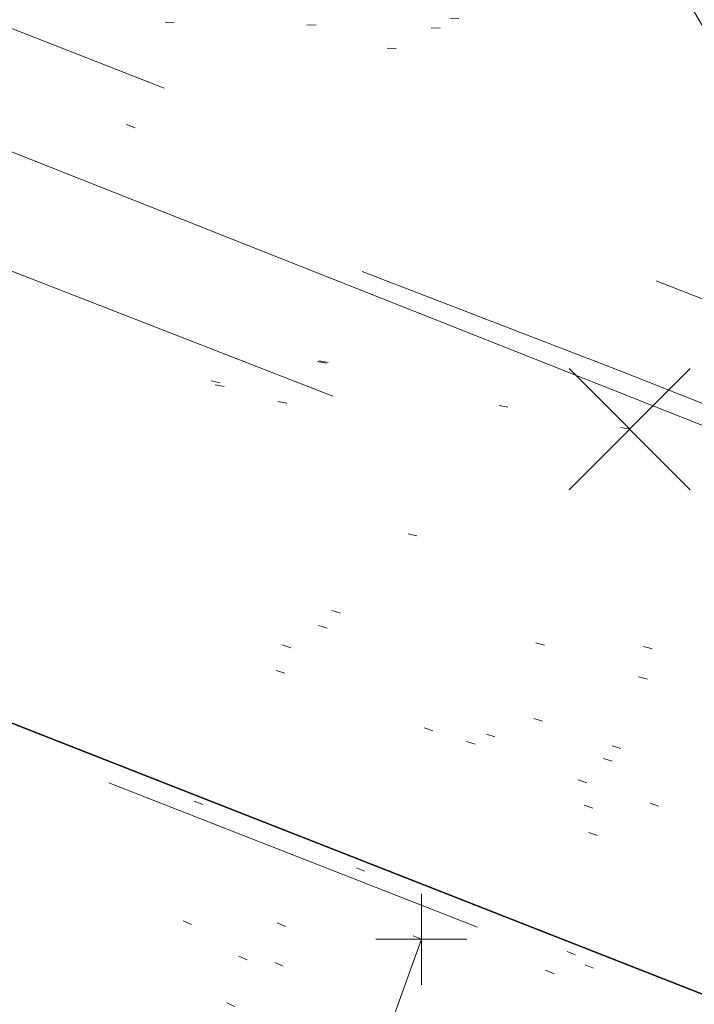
# Model space of a CAD drawing. Extents: x 413123 to 1465301, y 377724 to 504150.
# Tile 71 of 256: x 1463283.08 to 1463290.51, y 433193.58 to 433204.41. Entities that reach past the tile are written whole.
import ezdxf

# ---------------------------------------------------------------- set-up
doc = ezdxf.new("R2010")
doc.units = 0
doc.header["$MEASUREMENT"] = 0
for name, pattern in [('DGN Style 1', [8.732639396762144, 0.01453018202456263, -8.71810921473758]), ('DGN Style 3', [20.34225483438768, 14.53018202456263, -5.812072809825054]), ('DGN Style 5', [10.171127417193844, 4.35905460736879, -5.812072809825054]), ('ohcombex', [0])]:
    doc.linetypes.add(name, pattern=pattern)
for name, color, linetype, lineweight in [('DT_X_Contour_Minor', 136, 'DGN Style 3', 0), ('DT_X_Terrain_Ground_Line', 92, 'DGN Style 3', 13), ('PM_X_Parking_Lot_Stall', 7, 'DGN Style 5', 0), ('PV_X_Curb', 120, 'DGN Style 1', 0), ('PV_X_EOP', 7, 'DGN Style 3', 0), ('PV_X_Walk', 120, 'DGN Style 5', 0), ('SV_X_Random_Point (Construction)', 7, 'Continuous', 0), ('UT_X_Overhead_Combined', 30, 'ohcombex', 0)]:
    doc.layers.add(name, color=color, linetype=linetype, lineweight=lineweight)
for name, color, linetype, lineweight, transparency in [('SV_Observation (Construction)', 97, 'DGN Style 1', 0, 0.9), ('SV_Setup (Construction)', 4, 'Continuous', 30, 0.9), ('SV_X_Shot_Marker (Construction)', 40, 'Continuous', 0, 0.5)]:
    doc.layers.add(name, color=color, linetype=linetype, lineweight=lineweight, transparency=transparency)

# ---------------------------------------------------------------- blocks, each defined once
blk = doc.blocks.new('SVPT_2517')
at = {"layer": 'SV_X_Shot_Marker (Construction)', "transparency": 33554495}
for p, q in [((1.455191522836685e-11, 0.02500000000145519), (1.455191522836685e-11, -0.02499999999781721)), ((-0.02499999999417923, 0), (0.02500000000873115, 0))]:
    blk.add_line(p, q, dxfattribs=at)
blk.add_point((1.455191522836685e-11, 0), dxfattribs=at)
blk = doc.blocks.new('X_544')
at = {"layer": 'SV_X_Random_Point (Construction)', "color": 7, "linetype": 'Continuous', "lineweight": 0, "transparency": 33554559}
for p, q in [((-0.03333333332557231, -0.03337499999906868), (0.03333333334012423, 0.03337499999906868)), ((-0.03333333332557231, 0.03337499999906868), (0.03333333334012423, -0.03337499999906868))]:
    blk.add_line(p, q, dxfattribs=at)
blk = doc.blocks.new('*U5554', base_point=(1463158.719041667, 433438.2508333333, 579.5851666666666))
at = {"layer": 'DT_X_Contour_Minor', "elevation": 571.9999999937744, "flags": 128}
blk.add_lwpolyline([(1463395.217597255, 433160.4001539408), (1463379.26645557, 433166.5904968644), (1463376.271119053, 433167.7533763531), (1463374.121313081, 433168.5890107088), (1463372.817037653, 433169.097399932), (1463372.35829277, 433169.2785440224), (1463372.262347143, 433169.3252680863), (1463372.230106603, 433169.3408914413), (1463372.205344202, 433169.3527184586), (1463372.188059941, 433169.360749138), (1463372.178253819, 433169.3649834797), (1463371.925647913, 433169.4625609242), (1463368.452046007, 433170.8047416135), (1463363.521519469, 433172.7098829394), (1463361.850359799, 433173.3555198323), (1463360.534775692, 433173.8635745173), (1463359.574767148, 433174.2340469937), (1463358.970334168, 433174.466937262), (1463357.832613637, 433174.904535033), (1463357.217168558, 433175.141860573), (1463356.22412372, 433175.5256388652), (1463354.853479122, 433176.0558699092), (1463353.105234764, 433176.7325537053), (1463347.939783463, 433178.7323141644), (1463346.11758143, 433179.4364631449), (1463344.525063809, 433180.0490897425), (1463343.162230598, 433180.570193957), (1463342.029081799, 433180.9997757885), (1463339.313597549, 433182.0232974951), (1463338.294788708, 433182.4070822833), (1463337.274975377, 433182.790795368), (1463336.254157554, 433183.1744367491), (1463335.232335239, 433183.5580064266), (1463332.506136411, 433184.5807632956), (1463331.490227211, 433184.9627923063), (1463330.48714873, 433185.3418116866), (1463329.49690097, 433185.7178214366), (1463328.519483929, 433186.0908215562), (1463325.930146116, 433187.0814757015), (1463325.063197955, 433187.4072487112), (1463324.404356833, 433187.6415771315), (1463323.95362275, 433187.7844609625), (1463323.710995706, 433187.835900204), (1463323.064319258, 433187.8625792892), (1463322.837569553, 433187.6548760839), (1463322.708957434, 433187.6462891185), (1463322.42029952, 433187.7095438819), (1463321.971595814, 433187.844640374), (1463321.362846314, 433188.0515785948), (1463319.526119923, 433188.6992028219), (1463318.668472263, 433189.000702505), (1463317.473074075, 433189.4194833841), (1463315.93992536, 433189.9555454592), (1463314.069026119, 433190.6088887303), (1463308.629627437, 433192.5075123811), (1463306.748951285, 433193.1804606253), (1463305.18647184, 433193.7753376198), (1463303.942189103, 433194.2921433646), (1463303.016103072, 433194.7308778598), (1463300.970802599, 433195.7967415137), (1463300.227145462, 433196.1691067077), (1463299.530149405, 433196.4868045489), (1463298.879814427, 433196.7498350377), (1463298.27614053, 433196.9581981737), (1463295.567871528, 433197.8030023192), (1463295.548309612, 433197.8289543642), (1463295.489237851, 433197.863598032), (1463295.320406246, 433197.9564067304), (1463295.041814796, 433198.1073804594), (1463294.653463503, 433198.3165192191), (1463293.471513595, 433198.9517759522), (1463292.901949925, 433199.2303848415), (1463292.079721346, 433199.5897689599), (1463291.004827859, 433200.0299283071), (1463289.677269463, 433200.5508628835), (1463285.800227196, 433202.0477220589), (1463284.419012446, 433202.5564074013), (1463283.183149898, 433202.959819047), (1463282.092639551, 433203.2579569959), (1463281.147481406, 433203.4508212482), (1463278.82086262, 433203.8247609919), (1463278.077441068, 433203.9367775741), (1463277.592140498, 433203.9923725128), (1463277.364960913, 433203.991545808), (1463277.395902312, 433203.9342974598), (1463278.142577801, 433203.5354880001), (1463275.56458941, 433204.513508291), (1463274.992398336, 433204.7331112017), (1463274.380677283, 433204.9727683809), (1463273.72942625, 433205.2324798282), (1463273.038645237, 433205.5122455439), (1463269.722763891, 433206.8646121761), (1463260.35808285, 433211.218083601), (1463259.894401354, 433211.0632559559), (1463259.806685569, 433211.0345824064), (1463259.742258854, 433211.0149164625), (1463259.701121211, 433211.0042581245), (1463259.683272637, 433211.0026073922), (1463259.666728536, 433211.0102155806), (1463259.585621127, 433210.9582969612), (1463259.354706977, 433210.796834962), (1463258.973986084, 433210.5258295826), (1463258.44345845, 433210.1452808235), (1463256.82897577, 433208.984426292), (1463256.24759574, 433208.6199916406), (1463255.714317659, 433208.397328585), (1463255.229141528, 433208.3164371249), (1463254.792067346, 433208.3773172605), (1463253.690672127, 433208.7286930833), (1463253.26833566, 433208.8549521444), (1463252.827372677, 433208.9701974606), (1463252.367783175, 433209.0744290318), (1463251.889567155, 433209.1676468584), (1463249.614430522, 433209.5769646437), (1463240.237872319, 433212.5940606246), (1463238.454207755, 433213.1703490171), (1463237.121739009, 433213.6061730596), (1463236.240466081, 433213.9015327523), (1463235.810388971, 433214.0564280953), (1463235.265111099, 433214.2821965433), (1463234.725239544, 433214.4946353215), (1463233.514583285, 433214.96262532), (1463231.63314232, 433215.6861665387), (1463229.08091665, 433216.665258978), (1463221.380601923, 433219.6169071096), (1463218.795139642, 433220.5962062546), (1463216.813988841, 433221.3203675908), (1463215.437149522, 433221.7893911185), (1463214.664621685, 433222.0032768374), (1463213.410296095, 433222.2334550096), (1463212.729179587, 433222.4060797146), (1463211.626574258, 433222.7513202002), (1463210.102480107, 433223.2691764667), (1463208.156897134, 433223.9596485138), (1463202.406690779, 433226.0310616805), (1463200.416384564, 433226.7460653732), (1463198.758120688, 433227.3375165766), (1463197.431899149, 433227.8054152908), (1463196.437719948, 433228.1497615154), (1463194.229298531, 433228.903281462), (1463193.161854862, 433229.2506078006), (1463191.61583992, 433229.7274468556), (1463189.591253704, 433230.3337986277), (1463187.088096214, 433231.0696631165), (1463179.774914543, 433233.2046520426), (1463177.233310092, 433233.940070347), (1463175.093382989, 433234.5450835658), (1463173.355133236, 433235.0196916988), (1463172.018560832, 433235.3638947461), (1463168.989937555, 433236.1078960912), (1463167.832428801, 433236.3997851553), (1463166.631369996, 433236.7174513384), (1463165.38676114, 433237.0608946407), (1463164.098602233, 433237.4301150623), (1463160.605445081, 433238.4490723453), (1463159.334963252, 433238.8012012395), (1463158.143385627, 433239.0933699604), (1463157.030712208, 433239.3255785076), (1463155.996942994, 433239.4978268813), (1463153.345430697, 433239.8772089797), (1463152.374170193, 433240.0300720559), (1463151.449022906, 433240.2041247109), (1463150.569988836, 433240.3993669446), (1463149.737067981, 433240.6157987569), (1463147.577429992, 433241.2212030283), (1463146.539310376, 433241.5219487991), (1463145.04468002, 433241.9701329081), (1463143.093538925, 433242.565755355), (1463140.68588709, 433243.3088161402), (1463133.656801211, 433245.486896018), (1463131.317868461, 433246.2118520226), (1463129.57288462, 433246.7531601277), (1463128.421849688, 433247.1108203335), (1463127.864763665, 433247.2848326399), (1463127.171132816, 433247.5040015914), (1463126.714422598, 433247.6437083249), (1463125.864515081, 433247.8984518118), (1463124.621410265, 433248.268232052), (1463122.98510815, 433248.7530490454), (1463114.431571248, 433251.2839474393)], dxfattribs=at)

msp = doc.modelspace()

# ---------------------------------------------------------------- linework, layer by layer
at = {"layer": 'PM_X_Parking_Lot_Stall', "extrusion": (0.0180033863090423, 0.03550816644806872, 0.9992072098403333), "elevation": 42297.74843723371, "flags": 128}
msp.add_lwpolyline([(-1109220.800564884, -1047238.29905941), (-1109221.351104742, -1047233.91380617), (-1109205.086258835, -1047232.229822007)], dxfattribs=at)
at = {"layer": 'PV_X_Curb'}
for points, knots in [([(1463034.114341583, 433358.5354235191, 570.967442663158), (1463034.382762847, 433357.8525596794, 570.9829174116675), (1463034.902669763, 433356.6746703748, 570.9791408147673), (1463036.322057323, 433354.5205973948, 570.6849760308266), (1463037.748960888, 433352.2020754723, 570.6878951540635), (1463040.018756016, 433349.1857511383, 570.9427811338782), (1463042.639031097, 433346.7780487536, 570.7955674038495), (1463044.970687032, 433345.5933757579, 570.8824061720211), (1463045.921303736, 433345.2188641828, 570.878208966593), (1463051.106075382, 433343.1762354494, 570.8553169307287), (1463056.290847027, 433341.1336067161, 570.8324248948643), (1463061.475618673, 433339.0909779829, 570.809532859), (1463062.018547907, 433338.9041474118, 570.7725412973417), (1463062.561477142, 433338.7173168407, 570.7355497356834), (1463063.104406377, 433338.5304862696, 570.6985581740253), (1463069.657625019, 433335.9461940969, 570.7210719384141), (1463076.21084366, 433333.3619019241, 570.7435857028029), (1463082.764062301, 433330.7776097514, 570.7660994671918), (1463087.246478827, 433329.0023655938, 570.8028168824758), (1463091.728895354, 433327.2271214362, 570.8395342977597), (1463096.211311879, 433325.4518772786, 570.8762517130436), (1463096.878442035, 433325.1897515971, 570.9638925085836), (1463097.545572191, 433324.9276259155, 571.0515333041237), (1463098.212702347, 433324.6655002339, 571.1391740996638), (1463104.831686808, 433322.094946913, 571.1640382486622), (1463111.45067127, 433319.524393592, 571.1889023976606), (1463118.069655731, 433316.953840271, 571.2137665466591), (1463125.957183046, 433313.9138789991, 571.1851535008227), (1463133.844710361, 433310.8739177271, 571.1565404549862), (1463141.732237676, 433307.8339564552, 571.1279274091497), (1463145.767175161, 433306.241790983, 571.1313455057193), (1463149.802112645, 433304.6496255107, 571.134763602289), (1463153.83705013, 433303.0574600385, 571.1381816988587), (1463154.355066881, 433302.8054079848, 571.0924572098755), (1463154.873083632, 433302.5533559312, 571.0467327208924), (1463155.391100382, 433302.3013038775, 571.0010082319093), (1463159.740180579, 433300.5574304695, 571.007755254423), (1463164.089260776, 433298.8135570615, 571.0145022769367), (1463168.438340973, 433297.0696836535, 571.0212492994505), (1463173.76020955, 433294.9893866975, 571.0517121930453), (1463179.082078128, 433292.9090897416, 571.0821750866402), (1463184.403946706, 433290.8287927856, 571.1126379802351), (1463184.927832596, 433290.6024130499, 571.183469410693), (1463185.451718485, 433290.3760333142, 571.254300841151), (1463185.975604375, 433290.1496535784, 571.3251322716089), (1463193.283059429, 433287.4009373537, 571.3274320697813), (1463200.590514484, 433284.6522211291, 571.3297318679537), (1463207.897969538, 433281.9035049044, 571.3320316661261), (1463214.611583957, 433279.3049910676, 571.3660593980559), (1463221.325198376, 433276.7064772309, 571.4000871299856), (1463228.038812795, 433274.1079633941, 571.4341148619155), (1463234.876881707, 433271.4003319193, 571.5030017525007), (1463241.714950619, 433268.6927004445, 571.5718886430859), (1463248.553019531, 433265.9850689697, 571.6407755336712), (1463252.53367608, 433264.4224603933, 571.6987979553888), (1463256.514332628, 433262.8598518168, 571.7568203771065), (1463260.494989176, 433261.2972432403, 571.8148427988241), (1463261.18962272, 433261.0748617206, 571.7422662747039), (1463261.884256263, 433260.8524802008, 571.6696897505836), (1463262.578889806, 433260.6300986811, 571.5971132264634), (1463267.974277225, 433258.4984942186, 571.5913249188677), (1463273.369664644, 433256.3668897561, 571.5855366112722), (1463278.765052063, 433254.2352852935, 571.5797483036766), (1463284.039124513, 433252.1341649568, 571.626583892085), (1463289.313196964, 433250.0330446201, 571.6734194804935), (1463294.587269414, 433247.9319242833, 571.7202550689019), (1463295.147837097, 433247.7325865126, 571.8045569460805), (1463295.70840478, 433247.533248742, 571.8888588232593), (1463296.268972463, 433247.3339109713, 571.9731607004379), (1463303.262539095, 433244.6091737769, 572.0038664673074), (1463310.256105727, 433241.8844365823, 572.034572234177), (1463317.249672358, 433239.1596993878, 572.0652780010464), (1463324.8255847, 433236.206749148, 572.1003223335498), (1463332.401497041, 433233.2537989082, 572.1353666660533), (1463339.977409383, 433230.3008486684, 572.1704109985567), (1463346.624217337, 433227.6724527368, 572.1699621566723), (1463353.271025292, 433225.044056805, 572.1695133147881), (1463359.917833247, 433222.4156608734, 572.1690644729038), (1463363.666535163, 433220.9685334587, 572.1740861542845), (1463367.415237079, 433219.521406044, 572.1791078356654), (1463371.163938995, 433218.0742786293, 572.1841295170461), (1463371.754596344, 433217.8301906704, 572.1047293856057), (1463372.345253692, 433217.5861027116, 572.0253292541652), (1463372.935911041, 433217.3420147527, 571.9459291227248), (1463380.338603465, 433214.4611246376, 571.9041823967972), (1463387.741295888, 433211.5802345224, 571.8624356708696), (1463395.143988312, 433208.6993444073, 571.8206889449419), (1463403.121855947, 433205.5721027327, 571.8539167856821), (1463411.099723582, 433202.4448610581, 571.8871446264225), (1463419.077591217, 433199.3176193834, 571.9203724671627), (1463419.407565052, 433199.1647159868, 571.9396248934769), (1463419.737538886, 433199.0118125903, 571.9588773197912), (1463420.067512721, 433198.8589091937, 571.9781297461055)], [0, 0, 0, 0, 0.004163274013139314, 0.007301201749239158, 0.0146979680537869, 0.01957460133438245, 0.02877745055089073, 0.03448275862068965, 0.03448275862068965, 0.03448275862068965, 0.06896551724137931, 0.06896551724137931, 0.06896551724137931, 0.1034482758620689, 0.1034482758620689, 0.1034482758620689, 0.1379310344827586, 0.1379310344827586, 0.1379310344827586, 0.1724137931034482, 0.1724137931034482, 0.1724137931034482, 0.2068965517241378, 0.2068965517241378, 0.2068965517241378, 0.2413793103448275, 0.2413793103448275, 0.2413793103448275, 0.2758620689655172, 0.2758620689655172, 0.2758620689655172, 0.3103448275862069, 0.3103448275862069, 0.3103448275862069, 0.3448275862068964, 0.3448275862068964, 0.3448275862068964, 0.3793103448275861, 0.3793103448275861, 0.3793103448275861, 0.4137931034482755, 0.4137931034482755, 0.4137931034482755, 0.4482758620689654, 0.4482758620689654, 0.4482758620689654, 0.4827586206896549, 0.4827586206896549, 0.4827586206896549, 0.5172413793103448, 0.5172413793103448, 0.5172413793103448, 0.5517241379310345, 0.5517241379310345, 0.5517241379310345, 0.5862068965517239, 0.5862068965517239, 0.5862068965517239, 0.6206896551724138, 0.6206896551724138, 0.6206896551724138, 0.6551724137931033, 0.6551724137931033, 0.6551724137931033, 0.6896551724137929, 0.6896551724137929, 0.6896551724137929, 0.7241379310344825, 0.7241379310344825, 0.7241379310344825, 0.7586206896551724, 0.7586206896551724, 0.7586206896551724, 0.7931034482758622, 0.7931034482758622, 0.7931034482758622, 0.8275862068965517, 0.8275862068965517, 0.8275862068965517, 0.8620689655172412, 0.8620689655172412, 0.8620689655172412, 0.8965517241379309, 0.8965517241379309, 0.8965517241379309, 0.9310344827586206, 0.9310344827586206, 0.9310344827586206, 0.9655172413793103, 0.9655172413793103, 0.9655172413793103, 1, 1, 1, 1]), ([(1463694.730807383, 433042.1012902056, 573.2000085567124), (1463688.122071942, 433044.6665198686, 573.2117681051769), (1463681.5133365, 433047.2317495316, 573.2235276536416), (1463674.904601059, 433049.7969791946, 573.2352872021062), (1463669.906627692, 433051.7384291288, 573.2422034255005), (1463664.908654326, 433053.679879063, 573.249119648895), (1463659.910680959, 433055.6213289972, 573.2560358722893), (1463659.31440991, 433055.8530469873, 573.3282538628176), (1463658.718138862, 433056.0847649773, 573.400471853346), (1463658.121867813, 433056.3164829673, 573.4726898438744), (1463656.811811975, 433056.8455353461, 573.4691755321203), (1463655.501756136, 433057.3745877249, 573.4656612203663), (1463654.191700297, 433057.9036401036, 573.4621469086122), (1463647.078403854, 433060.7016199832, 573.4311409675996), (1463639.965107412, 433063.4995998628, 573.4001350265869), (1463632.851810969, 433066.2975797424, 573.3691290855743), (1463626.603526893, 433068.7760307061, 573.3262890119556), (1463620.355242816, 433071.25448167, 573.2834489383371), (1463614.10695874, 433073.7329326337, 573.2406088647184), (1463606.821724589, 433076.5483492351, 573.1778320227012), (1463599.536490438, 433079.3637658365, 573.1150551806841), (1463592.251256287, 433082.1791824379, 573.052278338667), (1463585.048675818, 433085.0513616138, 572.9767093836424), (1463577.846095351, 433087.9235407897, 572.901140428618), (1463570.643514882, 433090.7957199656, 572.8255714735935), (1463568.520856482, 433091.6009161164, 572.8136526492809), (1463566.398198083, 433092.4061122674, 572.8017338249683), (1463564.275539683, 433093.2113084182, 572.7898150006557), (1463563.658286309, 433093.4932407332, 572.723361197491), (1463563.041032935, 433093.7751730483, 572.6569073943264), (1463562.423779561, 433094.0571053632, 572.5904535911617), (1463557.897842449, 433095.8076798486, 572.5495712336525), (1463553.371905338, 433097.5582543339, 572.5086888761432), (1463548.845968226, 433099.3088288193, 572.4678065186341), (1463541.746736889, 433102.0973839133, 572.4116307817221), (1463534.647505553, 433104.8859390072, 572.3554550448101), (1463527.548274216, 433107.6744941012, 572.2992793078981), (1463527.099574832, 433107.8541490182, 572.3819727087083), (1463526.650875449, 433108.0338039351, 572.4646661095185), (1463526.202176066, 433108.2134588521, 572.5473595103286), (1463518.442801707, 433111.2934591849, 572.5872886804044), (1463510.683427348, 433114.3734595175, 572.6272178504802), (1463502.924052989, 433117.4534598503, 572.6671470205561), (1463495.101662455, 433120.5759616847, 572.6180249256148), (1463487.279271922, 433123.6984635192, 572.5689028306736), (1463479.456881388, 433126.8209653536, 572.5197807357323), (1463474.540841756, 433128.7396558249, 572.5305568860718), (1463469.624802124, 433130.6583462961, 572.5413330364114), (1463464.708762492, 433132.5770367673, 572.5521091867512), (1463464.15178183, 433132.7738995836, 572.4839343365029), (1463463.594801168, 433132.9707623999, 572.4157594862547), (1463463.037820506, 433133.1676252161, 572.3475846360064), (1463455.395093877, 433136.1460172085, 572.2965798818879), (1463447.752367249, 433139.1244092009, 572.2455751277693), (1463440.10964062, 433142.1028011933, 572.1945703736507), (1463439.463345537, 433142.3911085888, 572.2249332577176), (1463438.817050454, 433142.6794159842, 572.2552961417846), (1463438.170755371, 433142.9677233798, 572.2856590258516), (1463431.589276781, 433145.5431962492, 572.3185177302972), (1463425.007798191, 433148.1186691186, 572.351376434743), (1463418.4263196, 433150.6941419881, 572.3842351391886), (1463413.565512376, 433152.6091060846, 572.3506952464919), (1463408.704705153, 433154.5240701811, 572.3171553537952), (1463403.843897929, 433156.4390342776, 572.2836154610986), (1463402.295983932, 433157.0721267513, 572.2966227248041), (1463400.748069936, 433157.7052192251, 572.3096299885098), (1463399.20015594, 433158.3383116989, 572.3226372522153), (1463398.571326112, 433158.6030358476, 572.2531442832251), (1463397.942496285, 433158.8677599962, 572.1836513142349), (1463397.313666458, 433159.1324841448, 572.1141583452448), (1463389.499427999, 433162.1494767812, 572.1431257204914), (1463381.68518954, 433165.1664694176, 572.172093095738), (1463373.87095108, 433168.1834620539, 572.2010604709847), (1463373.202610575, 433168.4242856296, 572.2485422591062), (1463372.53427007, 433168.6651092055, 572.2960240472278), (1463371.865929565, 433168.9059327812, 572.3435058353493), (1463366.852918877, 433170.8940812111, 572.309207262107), (1463361.839908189, 433172.882229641, 572.2749086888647), (1463356.826897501, 433174.8703780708, 572.2406101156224), (1463350.263613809, 433177.4130764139, 572.2105829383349), (1463343.700330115, 433179.955774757, 572.1805557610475), (1463337.137046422, 433182.4984731, 572.1505285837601), (1463332.732110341, 433184.1753668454, 572.1399057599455), (1463328.327174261, 433185.8522605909, 572.129282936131), (1463323.922238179, 433187.5291543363, 572.1186601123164), (1463323.550514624, 433187.6736224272, 572.0672464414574), (1463323.17879107, 433187.8180905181, 572.0158327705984), (1463322.807067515, 433187.9625586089, 571.9644190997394), (1463314.242457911, 433191.4677850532, 571.9189611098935), (1463305.677848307, 433194.9730114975, 571.8735031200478), (1463297.113238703, 433198.4782379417, 571.8280451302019), (1463296.447798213, 433198.6498683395, 571.8729159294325), (1463295.782357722, 433198.8214987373, 571.917786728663), (1463295.116917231, 433198.9931291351, 571.9626575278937), (1463288.43623397, 433201.6173953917, 571.9595616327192), (1463281.755550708, 433204.2416616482, 571.9564657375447), (1463275.074867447, 433206.8659279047, 571.9533698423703), (1463270.698621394, 433208.5836220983, 571.955071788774), (1463266.322375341, 433210.3013162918, 571.9567737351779), (1463261.946129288, 433212.0190104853, 571.9584756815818), (1463261.255964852, 433212.2907585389, 571.8814296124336), (1463260.565800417, 433212.5625065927, 571.8043835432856), (1463259.875635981, 433212.8342546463, 571.7273374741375), (1463253.221984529, 433215.4661261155, 571.684237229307), (1463246.568333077, 433218.0979975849, 571.6411369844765), (1463239.914681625, 433220.7298690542, 571.5980367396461), (1463232.697418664, 433223.5591135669, 571.584901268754), (1463225.480155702, 433226.3883580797, 571.5717657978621), (1463218.262892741, 433229.2176025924, 571.5586303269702), (1463212.689928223, 433231.3845503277, 571.501804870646), (1463207.116963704, 433233.5514980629, 571.4449794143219), (1463201.543999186, 433235.7184457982, 571.3881539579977), (1463197.702392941, 433237.2969398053, 571.3824755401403), (1463193.860786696, 433238.8754338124, 571.376797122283), (1463190.01918045, 433240.4539278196, 571.3711187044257), (1463189.420555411, 433240.6641899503, 571.4587546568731), (1463188.821930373, 433240.874452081, 571.5463906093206), (1463188.223305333, 433241.0847142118, 571.6340265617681), (1463185.054584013, 433242.3131517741, 571.6250500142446), (1463181.885862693, 433243.5415893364, 571.6160734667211), (1463178.717141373, 433244.7700268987, 571.6070969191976), (1463171.181422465, 433247.7347391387, 571.5342143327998), (1463163.645703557, 433250.6994513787, 571.4613317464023), (1463156.10998465, 433253.6641636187, 571.3884491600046), (1463148.761307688, 433256.5197229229, 571.322577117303), (1463141.412630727, 433259.3752822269, 571.2567050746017), (1463134.063953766, 433262.2308415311, 571.1908330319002), (1463126.984343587, 433264.9936274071, 571.2120531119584), (1463119.904733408, 433267.756413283, 571.2332731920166), (1463112.82512323, 433270.519199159, 571.2544932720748), (1463106.948373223, 433272.8554993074, 571.272380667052), (1463101.071623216, 433275.1917994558, 571.290268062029), (1463095.19487321, 433277.5280996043, 571.3081554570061), (1463087.382378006, 433280.5556578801, 571.2445784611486), (1463079.569882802, 433283.583216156, 571.1810014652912), (1463071.757387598, 433286.6107744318, 571.1174244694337), (1463067.011834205, 433288.4980060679, 571.0790224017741), (1463062.266280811, 433290.385237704, 571.0406203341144), (1463057.520727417, 433292.27246934, 571.0022182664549), (1463052.596696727, 433294.1302708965, 570.9741905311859), (1463047.672666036, 433295.988072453, 570.946162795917), (1463042.748635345, 433297.8458740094, 570.9181350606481), (1463040.996474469, 433298.028892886, 570.6600759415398), (1463037.884741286, 433298.0614564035, 570.3732611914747), (1463033.533792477, 433297.4811137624, 570.213053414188), (1463028.578927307, 433295.8351240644, 570.8846791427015), (1463025.750437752, 433293.3300609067, 570.5443428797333), (1463024.222435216, 433291.00068514, 570.5092220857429), (1463023.412434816, 433289.7658735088, 570.490604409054), (1463022.602434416, 433288.5310618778, 570.4719867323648), (1463021.792434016, 433287.2962502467, 570.4533690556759), (1463021.001432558, 433285.3732457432, 570.5012869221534), (1463020.2104311, 433283.4502412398, 570.549204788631), (1463019.419429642, 433281.5272367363, 570.5971226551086), (1463018.531487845, 433279.3825151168, 570.6481372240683), (1463017.643546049, 433277.2377934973, 570.6991517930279), (1463016.755604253, 433275.0930718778, 570.7501663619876), (1463014.741467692, 433270.0950215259, 570.9656913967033), (1463012.727331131, 433265.096971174, 571.181216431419), (1463010.71319457, 433260.0989208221, 571.3967414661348)], [0, 0, 0, 0, 0.01923076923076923, 0.01923076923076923, 0.01923076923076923, 0.03846153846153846, 0.03846153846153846, 0.03846153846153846, 0.05769230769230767, 0.05769230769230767, 0.05769230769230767, 0.07692307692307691, 0.07692307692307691, 0.07692307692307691, 0.09615384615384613, 0.09615384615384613, 0.09615384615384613, 0.1153846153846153, 0.1153846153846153, 0.1153846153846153, 0.1346153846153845, 0.1346153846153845, 0.1346153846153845, 0.1538461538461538, 0.1538461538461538, 0.1538461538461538, 0.1730769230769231, 0.1730769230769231, 0.1730769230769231, 0.1923076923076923, 0.1923076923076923, 0.1923076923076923, 0.2115384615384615, 0.2115384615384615, 0.2115384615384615, 0.2307692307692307, 0.2307692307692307, 0.2307692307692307, 0.25, 0.25, 0.25, 0.269230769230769, 0.269230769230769, 0.269230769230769, 0.2884615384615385, 0.2884615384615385, 0.2884615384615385, 0.3076923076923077, 0.3076923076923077, 0.3076923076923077, 0.3269230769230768, 0.3269230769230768, 0.3269230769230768, 0.3461538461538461, 0.3461538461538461, 0.3461538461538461, 0.3653846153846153, 0.3653846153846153, 0.3653846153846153, 0.3846153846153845, 0.3846153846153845, 0.3846153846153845, 0.4038461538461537, 0.4038461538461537, 0.4038461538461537, 0.423076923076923, 0.423076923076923, 0.423076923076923, 0.4423076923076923, 0.4423076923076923, 0.4423076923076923, 0.4615384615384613, 0.4615384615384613, 0.4615384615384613, 0.4807692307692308, 0.4807692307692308, 0.4807692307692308, 0.5, 0.5, 0.5, 0.5192307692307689, 0.5192307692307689, 0.5192307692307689, 0.538461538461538, 0.538461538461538, 0.538461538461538, 0.5576923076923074, 0.5576923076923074, 0.5576923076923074, 0.576923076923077, 0.576923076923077, 0.576923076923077, 0.5961538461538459, 0.5961538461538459, 0.5961538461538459, 0.6153846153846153, 0.6153846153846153, 0.6153846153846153, 0.6346153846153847, 0.6346153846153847, 0.6346153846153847, 0.6538461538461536, 0.6538461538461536, 0.6538461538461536, 0.673076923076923, 0.673076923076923, 0.673076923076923, 0.6923076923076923, 0.6923076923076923, 0.6923076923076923, 0.7115384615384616, 0.7115384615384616, 0.7115384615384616, 0.7307692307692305, 0.7307692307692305, 0.7307692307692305, 0.7499999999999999, 0.7499999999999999, 0.7499999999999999, 0.7692307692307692, 0.7692307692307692, 0.7692307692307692, 0.7884615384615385, 0.7884615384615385, 0.7884615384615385, 0.8076923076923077, 0.8076923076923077, 0.8076923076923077, 0.826923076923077, 0.826923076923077, 0.826923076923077, 0.846153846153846, 0.846153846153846, 0.846153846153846, 0.8653846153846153, 0.8653846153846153, 0.8653846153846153, 0.8846153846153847, 0.8846153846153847, 0.8846153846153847, 0.9038461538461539, 0.9038461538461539, 0.9038461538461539, 0.9087225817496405, 0.9125585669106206, 0.9159702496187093, 0.9230769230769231, 0.9230769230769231, 0.9230769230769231, 0.9423076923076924, 0.9423076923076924, 0.9423076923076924, 0.9615384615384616, 0.9615384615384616, 0.9615384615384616, 0.9807692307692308, 0.9807692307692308, 0.9807692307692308, 1, 1, 1, 1])]:
    msp.add_open_spline(points, degree=3, knots=knots, dxfattribs=at)
at = {"layer": 'PV_X_EOP'}
for points, knots in [([(1463033.539703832, 433358.668730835, 570.9312826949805), (1463033.78085339, 433357.7791180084, 570.9319642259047), (1463034.311810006, 433356.414696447, 570.9129230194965), (1463035.936664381, 433354.210215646, 570.7574772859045), (1463037.392149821, 433351.9520015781, 570.7191112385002), (1463039.598433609, 433348.7987445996, 570.7996873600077), (1463042.441302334, 433346.5539274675, 570.6747714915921), (1463044.712350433, 433345.0075174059, 570.6881225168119), (1463045.691659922, 433344.6760572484, 570.6008205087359), (1463046.330306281, 433344.4598990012, 570.5438874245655), (1463046.96895264, 433344.243740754, 570.486954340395), (1463047.607598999, 433344.0275825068, 570.4300212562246), (1463047.46569072, 433343.5095853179, 570.4737916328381), (1463047.32378244, 433342.9915881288, 570.5175620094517), (1463047.181874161, 433342.4735909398, 570.5613323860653), (1463047.962688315, 433342.1715041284, 570.5523071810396), (1463048.74350247, 433341.8694173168, 570.5432819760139), (1463049.524316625, 433341.5673305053, 570.5342567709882), (1463049.723445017, 433342.0454324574, 570.5031497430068), (1463049.92257341, 433342.5235344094, 570.4720427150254), (1463050.121701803, 433343.0016363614, 570.4409356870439), (1463054.363252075, 433341.3299102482, 570.4898514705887), (1463058.604802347, 433339.658184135, 570.5387672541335), (1463062.84635262, 433337.9864580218, 570.5876830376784), (1463069.380437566, 433335.4247592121, 570.6248076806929), (1463075.914522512, 433332.8630604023, 570.6619323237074), (1463082.448607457, 433330.3013615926, 570.699056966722), (1463087.637972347, 433328.22388055, 570.7205322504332), (1463092.827337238, 433326.1463995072, 570.7420075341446), (1463098.016702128, 433324.0689184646, 570.7634828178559), (1463104.657268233, 433321.5116641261, 570.769767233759), (1463111.297834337, 433318.9544097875, 570.7760516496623), (1463117.938400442, 433316.3971554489, 570.7823360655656), (1463125.924840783, 433313.2674390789, 570.73748834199), (1463133.911281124, 433310.1377227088, 570.6926406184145), (1463141.897721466, 433307.0080063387, 570.647792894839), (1463141.717745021, 433306.5125578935, 570.6799613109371), (1463141.537768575, 433306.0171094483, 570.7121297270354), (1463141.35779213, 433305.5216610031, 570.7442981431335), (1463142.229950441, 433305.2201381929, 570.7485050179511), (1463143.102108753, 433304.9186153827, 570.7527118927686), (1463143.974267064, 433304.6170925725, 570.7569187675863), (1463144.185348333, 433305.0788176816, 570.735481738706), (1463144.396429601, 433305.5405427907, 570.7140447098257), (1463144.607510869, 433306.0022678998, 570.6926076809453), (1463147.58473388, 433304.8543661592, 570.7341019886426), (1463150.56195689, 433303.7064644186, 570.7755962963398), (1463153.539179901, 433302.558562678, 570.817090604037), (1463158.44037952, 433300.5705139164, 570.826934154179), (1463163.341579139, 433298.5824651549, 570.8367777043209), (1463168.242778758, 433296.5944163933, 570.8466212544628), (1463174.091388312, 433294.2251577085, 570.8787504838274), (1463179.939997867, 433291.8558990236, 570.9108797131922), (1463185.788607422, 433289.4866403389, 570.9430089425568), (1463193.090936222, 433286.8080451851, 571.0096381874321), (1463200.393265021, 433284.1294500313, 571.0762674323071), (1463207.695593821, 433281.4508548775, 571.1428966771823), (1463214.34865388, 433278.828976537, 571.1804566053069), (1463221.001713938, 433276.2070981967, 571.2180165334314), (1463227.654773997, 433273.5852198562, 571.2555764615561), (1463234.593717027, 433270.8614597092, 571.311327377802), (1463241.532660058, 433268.1376995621, 571.3670782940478), (1463248.471603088, 433265.413939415, 571.4228292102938), (1463251.006317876, 433264.4249023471, 571.4376305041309), (1463253.541032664, 433263.4358652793, 571.452431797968), (1463256.075747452, 433262.4468282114, 571.4672330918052), (1463255.94008792, 433261.9072334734, 571.4705339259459), (1463255.804428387, 433261.3676387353, 571.4738347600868), (1463255.668768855, 433260.8280439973, 571.4771355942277), (1463256.445551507, 433260.5848901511, 571.4871075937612), (1463257.222334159, 433260.3417363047, 571.4970795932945), (1463257.999116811, 433260.0985824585, 571.507051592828), (1463258.226294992, 433260.5106164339, 571.4958264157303), (1463258.453473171, 433260.9226504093, 571.4846012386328), (1463258.680651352, 433261.3346843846, 571.4733760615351), (1463259.925804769, 433260.8493021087, 571.4829525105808), (1463261.170958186, 433260.3639198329, 571.4925289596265), (1463262.416111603, 433259.878537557, 571.5021054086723), (1463267.791649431, 433257.7869022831, 571.5241727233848), (1463273.167187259, 433255.6952670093, 571.5462400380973), (1463278.542725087, 433253.6036317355, 571.5683073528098), (1463284.352399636, 433251.3217999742, 571.5814787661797), (1463290.162074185, 433249.039968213, 571.5946501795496), (1463295.971748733, 433246.7581364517, 571.6078215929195), (1463302.949122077, 433244.0521724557, 571.6351321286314), (1463309.926495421, 433241.3462084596, 571.6624426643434), (1463316.903868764, 433238.6402444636, 571.6897532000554), (1463324.563747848, 433235.6405621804, 571.7285381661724), (1463332.223626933, 433232.6408798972, 571.7673231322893), (1463339.883506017, 433229.641197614, 571.8061080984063), (1463346.449952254, 433227.0690864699, 571.8205958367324), (1463353.01639849, 433224.4969753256, 571.8350835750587), (1463359.582844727, 433221.9248641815, 571.8495713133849), (1463363.961849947, 433220.2403229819, 571.8408310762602), (1463368.340855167, 433218.5557817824, 571.8320908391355), (1463372.719860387, 433216.8712405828, 571.8233506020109), (1463380.126525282, 433213.9587859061, 571.7905530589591), (1463387.533190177, 433211.0463312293, 571.7577555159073), (1463394.939855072, 433208.1338765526, 571.7249579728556), (1463402.425974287, 433205.1637758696, 571.7534560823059), (1463409.912093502, 433202.1936751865, 571.7819541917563), (1463417.398212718, 433199.2235745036, 571.8104523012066), (1463417.229394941, 433198.7682275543, 571.8194733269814), (1463417.060577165, 433198.3128806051, 571.8284943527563), (1463416.891759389, 433197.8575336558, 571.8375153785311), (1463417.692446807, 433197.4966240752, 571.8487103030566), (1463418.493134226, 433197.1357144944, 571.859905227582), (1463419.293821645, 433196.7748049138, 571.8711001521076), (1463419.475032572, 433197.247288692, 571.8477905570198), (1463419.6562435, 433197.7197724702, 571.8244809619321), (1463419.837454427, 433198.1922562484, 571.8011713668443), (1463419.83781155, 433198.2226624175, 571.7953862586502), (1463419.838168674, 433198.2530685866, 571.789601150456), (1463419.838525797, 433198.2834747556, 571.7838160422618)], [0, 0, 0, 0, 0.003968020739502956, 0.006425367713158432, 0.01199892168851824, 0.01581541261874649, 0.02326256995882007, 0.02777777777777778, 0.02777777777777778, 0.02777777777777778, 0.05555555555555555, 0.05555555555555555, 0.05555555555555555, 0.08333333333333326, 0.08333333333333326, 0.08333333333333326, 0.1111111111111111, 0.1111111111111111, 0.1111111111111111, 0.1388888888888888, 0.1388888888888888, 0.1388888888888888, 0.1666666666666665, 0.1666666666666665, 0.1666666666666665, 0.1944444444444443, 0.1944444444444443, 0.1944444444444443, 0.2222222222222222, 0.2222222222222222, 0.2222222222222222, 0.25, 0.25, 0.25, 0.2777777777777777, 0.2777777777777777, 0.2777777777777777, 0.3055555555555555, 0.3055555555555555, 0.3055555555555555, 0.333333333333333, 0.333333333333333, 0.333333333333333, 0.3611111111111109, 0.3611111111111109, 0.3611111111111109, 0.3888888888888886, 0.3888888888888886, 0.3888888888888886, 0.4166666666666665, 0.4166666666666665, 0.4166666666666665, 0.4444444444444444, 0.4444444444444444, 0.4444444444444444, 0.472222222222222, 0.472222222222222, 0.472222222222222, 0.5, 0.5, 0.5, 0.5277777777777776, 0.5277777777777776, 0.5277777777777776, 0.5555555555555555, 0.5555555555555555, 0.5555555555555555, 0.5833333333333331, 0.5833333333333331, 0.5833333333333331, 0.6111111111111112, 0.6111111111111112, 0.6111111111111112, 0.638888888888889, 0.638888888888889, 0.638888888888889, 0.6666666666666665, 0.6666666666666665, 0.6666666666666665, 0.6944444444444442, 0.6944444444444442, 0.6944444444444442, 0.722222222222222, 0.722222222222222, 0.722222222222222, 0.7499999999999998, 0.7499999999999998, 0.7499999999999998, 0.7777777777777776, 0.7777777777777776, 0.7777777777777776, 0.8055555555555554, 0.8055555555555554, 0.8055555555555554, 0.8333333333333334, 0.8333333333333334, 0.8333333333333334, 0.861111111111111, 0.861111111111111, 0.861111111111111, 0.8888888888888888, 0.8888888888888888, 0.8888888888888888, 0.9166666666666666, 0.9166666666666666, 0.9166666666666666, 0.9444444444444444, 0.9444444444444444, 0.9444444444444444, 0.9722222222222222, 0.9722222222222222, 0.9722222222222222, 1, 1, 1, 1]), ([(1463695.37345491, 433042.3269481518, 573.2056029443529), (1463695.118355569, 433042.4173281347, 573.1929567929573), (1463694.863256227, 433042.5077081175, 573.1803106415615), (1463694.608156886, 433042.5980881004, 573.1676644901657), (1463688.127196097, 433045.133574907, 573.1638691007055), (1463681.646235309, 433047.6690617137, 573.1600737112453), (1463675.165274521, 433050.2045485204, 573.1562783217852), (1463668.255959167, 433052.9440202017, 573.1540820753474), (1463661.346643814, 433055.6834918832, 573.1518858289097), (1463654.437328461, 433058.4229635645, 573.149689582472), (1463647.338400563, 433061.2071824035, 573.1301154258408), (1463640.239472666, 433063.9914012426, 573.1105412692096), (1463633.140544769, 433066.7756200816, 573.0909671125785), (1463626.823799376, 433069.2202639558, 573.0453158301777), (1463620.507053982, 433071.6649078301, 572.999664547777), (1463614.190308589, 433074.1095517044, 572.9540132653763), (1463606.930945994, 433076.9629614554, 572.8967218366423), (1463599.671583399, 433079.8163712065, 572.8394304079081), (1463592.412220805, 433082.6697809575, 572.7821389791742), (1463585.208613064, 433085.5359198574, 572.7224006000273), (1463578.005005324, 433088.4020587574, 572.6626622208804), (1463570.801397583, 433091.2681976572, 572.6029238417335), (1463563.539543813, 433094.1288766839, 572.5195568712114), (1463556.277690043, 433096.9895557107, 572.4361899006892), (1463549.015836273, 433099.8502347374, 572.3528229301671), (1463541.464235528, 433102.896740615, 572.3143753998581), (1463533.912634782, 433105.9432464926, 572.2759278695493), (1463526.361034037, 433108.9897523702, 572.2374803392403), (1463524.510466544, 433109.6486739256, 572.222419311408), (1463522.659899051, 433110.307595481, 572.2073582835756), (1463520.809331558, 433110.9665170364, 572.1922972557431), (1463520.996148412, 433111.478044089, 572.2051758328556), (1463521.182965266, 433111.9895711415, 572.2180544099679), (1463521.36978212, 433112.5010981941, 572.2309329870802), (1463520.520611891, 433112.8412018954, 572.2365752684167), (1463519.671441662, 433113.1813055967, 572.2422175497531), (1463518.822271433, 433113.5214092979, 572.2478598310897), (1463518.644435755, 433113.0349413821, 572.2388127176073), (1463518.466600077, 433112.5484734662, 572.229765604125), (1463518.288764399, 433112.0620055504, 572.2207184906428), (1463514.835464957, 433113.4033588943, 572.2367800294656), (1463511.382165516, 433114.7447122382, 572.2528415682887), (1463507.928866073, 433116.0860655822, 572.2689031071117), (1463493.594865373, 433121.7420238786, 572.2482959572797), (1463479.260864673, 433127.3979821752, 572.2276888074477), (1463464.926863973, 433133.0539404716, 572.2070816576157), (1463449.455525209, 433139.0728186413, 572.1640707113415), (1463433.984186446, 433145.0916968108, 572.1210597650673), (1463418.512847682, 433151.1105749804, 572.0780488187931), (1463413.328996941, 433153.1553309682, 572.0135393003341), (1463408.145146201, 433155.200086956, 571.9490297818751), (1463402.961295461, 433157.2448429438, 571.8845202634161), (1463403.132465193, 433157.7716799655, 571.9190447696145), (1463403.303634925, 433158.2985169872, 571.953569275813), (1463403.474804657, 433158.825354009, 571.9880937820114), (1463402.600267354, 433159.1613721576, 571.9863420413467), (1463401.725730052, 433159.4973903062, 571.984590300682), (1463400.851192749, 433159.8334084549, 571.9828385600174), (1463400.653049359, 433159.3552482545, 571.9439093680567), (1463400.454905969, 433158.8770880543, 571.9049801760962), (1463400.256762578, 433158.3989278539, 571.8660509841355), (1463399.322085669, 433158.774478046, 571.9116587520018), (1463398.387408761, 433159.150028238, 571.9572665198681), (1463397.452731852, 433159.5255784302, 572.0028742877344), (1463389.04126259, 433162.8168634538, 571.9920574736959), (1463380.629793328, 433166.1081484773, 571.9812406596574), (1463372.218324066, 433169.3994335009, 571.9704238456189), (1463367.156032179, 433171.3851717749, 571.9528553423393), (1463362.093740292, 433173.370910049, 571.9352868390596), (1463357.031448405, 433175.3566483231, 571.91771833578), (1463350.485608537, 433177.9162151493, 571.9032139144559), (1463343.93976867, 433180.4757819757, 571.8887094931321), (1463337.393928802, 433183.0353488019, 571.8742050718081), (1463332.955818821, 433184.7683232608, 571.8612483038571), (1463328.517708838, 433186.5012977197, 571.8482915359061), (1463324.079598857, 433188.2342721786, 571.835334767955), (1463307.834725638, 433194.592922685, 571.7755947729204), (1463291.58985242, 433200.9515731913, 571.7158547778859), (1463275.344979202, 433207.3102236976, 571.6561147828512), (1463270.255842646, 433209.3105723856, 571.6395679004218), (1463265.16670609, 433211.3109210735, 571.6230210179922), (1463260.077569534, 433213.3112697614, 571.6064741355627), (1463253.452444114, 433215.9179517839, 571.5595870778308), (1463246.827318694, 433218.5246338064, 571.5127000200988), (1463240.202193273, 433221.1313158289, 571.4658129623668), (1463232.962477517, 433223.9732301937, 571.4532933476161), (1463225.722761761, 433226.8151445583, 571.4407737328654), (1463218.483046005, 433229.6570589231, 571.4282541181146), (1463212.90690448, 433231.8646312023, 571.4088467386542), (1463207.330762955, 433234.0722034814, 571.3894393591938), (1463201.754621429, 433236.2797757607, 571.3700319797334), (1463194.142429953, 433239.2572758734, 571.3409586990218), (1463186.530238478, 433242.2347759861, 571.3118854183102), (1463178.918047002, 433245.2122760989, 571.2828121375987), (1463169.428496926, 433248.9128530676, 571.1919051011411), (1463159.93894685, 433252.6134300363, 571.1009980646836), (1463150.449396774, 433256.314007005, 571.0100910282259), (1463145.077359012, 433258.4557943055, 570.9673048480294), (1463139.70532125, 433260.5975816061, 570.9245186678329), (1463134.333283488, 433262.7393689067, 570.8817324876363), (1463132.297653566, 433263.5246301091, 570.8037126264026), (1463130.262023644, 433264.3098913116, 570.7256927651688), (1463128.226393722, 433265.0951525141, 570.6476729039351), (1463128.413443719, 433265.4813551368, 570.6980714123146), (1463128.600493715, 433265.8675577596, 570.748469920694), (1463128.787543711, 433266.2537603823, 570.7988684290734), (1463127.919822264, 433266.676285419, 570.7925938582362), (1463127.052100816, 433267.0988104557, 570.786319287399), (1463126.184379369, 433267.5213354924, 570.7800447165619), (1463126.004706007, 433267.0870623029, 570.7088488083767), (1463125.825032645, 433266.6527891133, 570.6376529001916), (1463125.645359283, 433266.2185159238, 570.5664569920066), (1463121.458270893, 433267.8591123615, 570.6667666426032), (1463117.271182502, 433269.4997087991, 570.7670762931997), (1463113.084094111, 433271.1403052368, 570.8673859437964), (1463107.189564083, 433273.4271367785, 570.8747985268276), (1463101.295034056, 433275.7139683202, 570.8822111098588), (1463095.400504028, 433278.0007998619, 570.88962369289), (1463087.576983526, 433281.0591137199, 570.8606773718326), (1463079.753463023, 433284.117427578, 570.8317310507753), (1463071.92994252, 433287.175741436, 570.8027847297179), (1463067.216062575, 433289.0371870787, 570.7609532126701), (1463062.502182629, 433290.8986327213, 570.7191216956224), (1463057.788302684, 433292.7600783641, 570.6772901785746), (1463055.438489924, 433293.6549933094, 570.597871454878), (1463053.088677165, 433294.5499082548, 570.5184527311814), (1463050.738864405, 433295.4448232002, 570.4390340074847), (1463050.919405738, 433295.974786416, 570.493206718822), (1463051.099947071, 433296.5047496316, 570.547379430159), (1463051.280488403, 433297.0347128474, 570.6015521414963), (1463050.479713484, 433297.3478403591, 570.5996470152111), (1463049.678938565, 433297.660967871, 570.5977418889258), (1463048.878163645, 433297.9740953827, 570.5958367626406), (1463048.616684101, 433297.4827268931, 570.554312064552), (1463048.355204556, 433296.9913584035, 570.5127873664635), (1463048.093725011, 433296.499989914, 570.471262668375), (1463046.16244202, 433297.1796919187, 570.4532430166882), (1463044.231159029, 433297.8593939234, 570.4352233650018), (1463042.299876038, 433298.5390959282, 570.4172037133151), (1463040.683227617, 433298.6270722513, 570.3881765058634), (1463037.665619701, 433298.5647521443, 570.3323767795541), (1463033.387011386, 433297.9238663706, 570.2772123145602), (1463028.240821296, 433296.3164198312, 570.1397972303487), (1463025.314393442, 433293.7317706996, 570.0019896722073), (1463023.773730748, 433291.3674614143, 569.9858104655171), (1463022.862373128, 433289.9688870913, 569.9762398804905), (1463021.951015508, 433288.5703127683, 569.966669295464), (1463021.039657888, 433287.1717384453, 569.9570987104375)], [0, 0, 0, 0, 0.02083333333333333, 0.02083333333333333, 0.02083333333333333, 0.04166666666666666, 0.04166666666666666, 0.04166666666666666, 0.06249999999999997, 0.06249999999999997, 0.06249999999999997, 0.08333333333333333, 0.08333333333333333, 0.08333333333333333, 0.1041666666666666, 0.1041666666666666, 0.1041666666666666, 0.1249999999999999, 0.1249999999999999, 0.1249999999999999, 0.1458333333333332, 0.1458333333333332, 0.1458333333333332, 0.1666666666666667, 0.1666666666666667, 0.1666666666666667, 0.1875, 0.1875, 0.1875, 0.2083333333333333, 0.2083333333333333, 0.2083333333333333, 0.2291666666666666, 0.2291666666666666, 0.2291666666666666, 0.2499999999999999, 0.2499999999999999, 0.2499999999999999, 0.2708333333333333, 0.2708333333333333, 0.2708333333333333, 0.2916666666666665, 0.2916666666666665, 0.2916666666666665, 0.3125, 0.3125, 0.3125, 0.3333333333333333, 0.3333333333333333, 0.3333333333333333, 0.3541666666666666, 0.3541666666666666, 0.3541666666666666, 0.375, 0.375, 0.375, 0.3958333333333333, 0.3958333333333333, 0.3958333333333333, 0.4166666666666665, 0.4166666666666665, 0.4166666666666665, 0.4374999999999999, 0.4374999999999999, 0.4374999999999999, 0.4583333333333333, 0.4583333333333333, 0.4583333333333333, 0.4791666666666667, 0.4791666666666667, 0.4791666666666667, 0.4999999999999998, 0.4999999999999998, 0.4999999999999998, 0.5208333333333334, 0.5208333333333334, 0.5208333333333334, 0.5416666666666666, 0.5416666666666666, 0.5416666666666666, 0.5624999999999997, 0.5624999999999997, 0.5624999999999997, 0.5833333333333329, 0.5833333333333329, 0.5833333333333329, 0.6041666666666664, 0.6041666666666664, 0.6041666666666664, 0.625, 0.625, 0.625, 0.6458333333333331, 0.6458333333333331, 0.6458333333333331, 0.6666666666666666, 0.6666666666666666, 0.6666666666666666, 0.6875, 0.6875, 0.6875, 0.7083333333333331, 0.7083333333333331, 0.7083333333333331, 0.7291666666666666, 0.7291666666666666, 0.7291666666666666, 0.75, 0.75, 0.75, 0.7708333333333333, 0.7708333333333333, 0.7708333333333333, 0.7916666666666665, 0.7916666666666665, 0.7916666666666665, 0.8125, 0.8125, 0.8125, 0.8333333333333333, 0.8333333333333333, 0.8333333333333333, 0.8541666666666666, 0.8541666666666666, 0.8541666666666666, 0.875, 0.875, 0.875, 0.8958333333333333, 0.8958333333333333, 0.8958333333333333, 0.9166666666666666, 0.9166666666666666, 0.9166666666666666, 0.9375, 0.9375, 0.9375, 0.9583333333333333, 0.9583333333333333, 0.9583333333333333, 0.9631710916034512, 0.9674286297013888, 0.9713421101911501, 0.9791666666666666, 0.9791666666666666, 0.9791666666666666, 1, 1, 1, 1])]:
    msp.add_open_spline(points, degree=3, knots=knots, dxfattribs=at)
at = {"layer": 'PV_X_Walk'}
for points in [[(1463437.749214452, 433135.8153911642, 572.4599726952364), (1463415.83608903, 433144.4276339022, 572.5458815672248), (1463397.279179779, 433151.6606000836, 572.4418575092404), (1463377.357430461, 433159.4426926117, 572.4761501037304), (1463355.662221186, 433168.0882334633, 572.2720484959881), (1463334.303778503, 433176.3390335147, 572.1543946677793), (1463319.674171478, 433182.0565013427, 572.1574307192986), (1463297.589302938, 433190.7128442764, 572.1480508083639), (1463271.942703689, 433200.7704184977, 572.0828525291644), (1463255.077571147, 433207.4354589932, 572.0320757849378), (1463236.574737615, 433214.6884157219, 571.9234399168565), (1463215.805891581, 433222.939960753, 571.8986055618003), (1463198.962714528, 433229.4536508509, 571.8725389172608), (1463175.557490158, 433238.7368146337, 571.7037750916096), (1463155.009569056, 433246.9489541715, 571.5624381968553), (1463132.019190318, 433255.740334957, 571.4309898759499), (1463110.653061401, 433264.2327149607, 571.3295597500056), (1463092.607261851, 433271.0393430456, 571.3040993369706), (1463069.720691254, 433280.2065160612, 571.309531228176), (1463055.059931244, 433285.7800722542, 571.1511223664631), (1463040.134531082, 433291.7758984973, 570.9620087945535), (1463036.337206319, 433293.5887255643, 570.8639328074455), (1463028.222198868, 433273.5782394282, 571.2166331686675), (1463021.689940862, 433256.4431906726, 572.0369938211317)], [(1463295.148028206, 433198.9851049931, 571.9641780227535), (1463296.003562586, 433196.5762790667, 572.0409290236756), (1463274.490075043, 433204.9586194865, 571.9916301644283), (1463259.684048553, 433210.8781362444, 572.017624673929), (1463261.946129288, 433212.0190104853, 571.9584756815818)]]:
    msp.add_polyline3d(points, dxfattribs=at)
at = {"layer": 'SV_Observation (Construction)', "transparency": 33554434}
for p, q in [((1463260.251480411, 433205.5917367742, 572.1158177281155), (1463625.061710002, 433062.5083400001, 573.4399999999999)), ((1463625.084422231, 433062.4994319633, 573.3969108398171), (1463260.25624, 433205.5898700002, 572.09)), ((1463373.870951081, 433168.1834620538, 572.2010604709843), (1463260.25624, 433205.5898700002, 572.09)), ((1463371.865929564, 433168.9059327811, 572.3435058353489), (1463260.25624, 433205.5898700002, 572.09)), ((1463372.218324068, 433169.3994335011, 571.9704238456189), (1463260.25624, 433205.5898700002, 572.09)), ((1463371.395672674, 433169.042999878, 572.3298889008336), (1463260.25624, 433205.5898700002, 572.09)), ((1463372.723831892, 433166.4649303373, 572.4086965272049), (1463260.25624, 433205.5898700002, 572.09)), ((1463356.216612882, 433173.1381556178, 572.1912156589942), (1463260.25624, 433205.5898700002, 572.09)), ((1463356.327093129, 433173.949018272, 572.1859617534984), (1463260.25624, 433205.5898700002, 572.09)), ((1463356.8268975, 433174.8703780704, 572.2406101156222), (1463260.25624, 433205.5898700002, 572.09)), ((1463357.031448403, 433175.3566483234, 571.9177183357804), (1463260.25624, 433205.5898700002, 572.09)), ((1463350.297829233, 433165.020588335, 573.0213190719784), (1463260.25624, 433205.5898700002, 572.09)), ((1463349.295759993, 433165.4894634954, 573.1272567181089), (1463260.25624, 433205.5898700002, 572.09)), ((1463334.303778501, 433176.3390335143, 572.15439466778), (1463260.25624, 433205.5898700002, 572.09)), ((1463336.31683201, 433180.8674047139, 572.111987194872), (1463260.25624, 433205.5898700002, 572.09)), ((1463336.551648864, 433181.6814966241, 572.1045046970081), (1463260.25624, 433205.5898700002, 572.09)), ((1463337.137046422, 433182.4984731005, 572.1505285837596), (1463260.25624, 433205.5898700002, 572.09)), ((1463337.393928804, 433183.0353488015, 571.8742050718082), (1463260.25624, 433205.5898700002, 572.09)), ((1463322.512684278, 433186.2110950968, 572.1215124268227), (1463260.25624, 433205.5898700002, 572.09)), ((1463323.922238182, 433187.5291543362, 572.118660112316), (1463260.25624, 433205.5898700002, 572.09)), ((1463323.922238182, 433187.5291543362, 572.118660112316), (1463260.25624, 433205.5898700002, 572.09)), ((1463322.807067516, 433187.9625586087, 571.964419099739), (1463260.25624, 433205.5898700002, 572.09)), ((1463324.079598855, 433188.2342721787, 571.8353347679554), (1463260.25624, 433205.5898700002, 572.09)), ((1463319.67417148, 433182.056501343, 572.157430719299), (1463260.25624, 433205.5898700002, 572.09)), ((1463321.989126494, 433181.1282671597, 572.099218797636), (1463260.25624, 433205.5898700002, 572.09)), ((1463317.277381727, 433178.349520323, 572.099481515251), (1463260.25624, 433205.5898700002, 572.09)), ((1463316.543921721, 433176.2936372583, 572.7131690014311), (1463260.25624, 433205.5898700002, 572.09)), ((1463318.2945248, 433175.5898535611, 573.0227091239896), (1463260.25624, 433205.5898700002, 572.09)), ((1463320.24508965, 433174.0560269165, 572.8099100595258), (1463260.25624, 433205.5898700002, 572.09)), ((1463320.504628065, 433175.9031321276, 572.5735361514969), (1463260.25624, 433205.5898700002, 572.09)), ((1463321.540702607, 433177.1185110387, 572.4597450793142), (1463260.25624, 433205.5898700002, 572.09)), ((1463322.108221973, 433178.7204187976, 572.2619514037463), (1463260.25624, 433205.5898700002, 572.09)), ((1463321.634864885, 433180.6268960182, 572.0858397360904), (1463260.25624, 433205.5898700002, 572.09)), ((1463317.689410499, 433179.4615872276, 572.1306608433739), (1463260.25624, 433205.5898700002, 572.09)), ((1463295.52899823, 433187.9967367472, 572.0465694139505), (1463260.25624, 433205.5898700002, 572.09)), ((1463294.919695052, 433189.548847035, 571.9977324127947), (1463260.25624, 433205.5898700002, 572.09)), ((1463294.324501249, 433187.6693031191, 572.0943039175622), (1463260.25624, 433205.5898700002, 572.09)), ((1463318.373485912, 433180.4172543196, 571.966420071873), (1463260.25624, 433205.5898700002, 572.09)), ((1463319.313020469, 433178.5397326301, 573.9771743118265), (1463260.25624, 433205.5898700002, 572.09)), ((1463307.926662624, 433191.8670937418, 572.0780734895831), (1463260.25624, 433205.5898700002, 572.09)), ((1463297.58930294, 433190.7128442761, 572.1480508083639), (1463260.25624, 433205.5898700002, 572.09)), ((1463287.502277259, 433194.2950735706, 572.1367030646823), (1463260.25624, 433205.5898700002, 572.09)), ((1463289.793947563, 433199.9078566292, 572.0411659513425), (1463260.25624, 433205.5898700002, 572.09)), ((1463293.92206957, 433198.6323986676, 572.0643474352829), (1463260.25624, 433205.5898700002, 572.09)), ((1463294.651423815, 433198.3847685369, 572.0555728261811), (1463260.25624, 433205.5898700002, 572.09)), ((1463297.113238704, 433198.4782379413, 571.8280451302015), (1463260.25624, 433205.5898700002, 572.09)), ((1463295.116917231, 433198.9931291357, 571.9626575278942), (1463260.25624, 433205.5898700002, 572.09)), ((1463295.140361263, 433199.0066918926, 571.9634902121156), (1463260.25624, 433205.5898700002, 572.09)), ((1463296.003562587, 433196.5762790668, 572.0409290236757), (1463260.25624, 433205.5898700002, 572.09)), ((1463417.398212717, 433199.223574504, 571.8104523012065), (1463260.25624, 433205.5898700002, 572.09)), ((1463416.891759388, 433197.8575336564, 571.8375153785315), (1463260.25624, 433205.5898700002, 572.09)), ((1463419.293821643, 433196.7748049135, 571.8711001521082), (1463260.25624, 433205.5898700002, 572.09)), ((1463419.837454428, 433198.1922562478, 571.8011713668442), (1463260.25624, 433205.5898700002, 572.09)), ((1463418.464902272, 433198.0728827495, 571.8477647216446), (1463260.25624, 433205.5898700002, 572.09)), ((1463419.077591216, 433199.3176193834, 571.920372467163), (1463260.25624, 433205.5898700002, 572.09)), ((1463420.067512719, 433198.8589091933, 571.9781297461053), (1463260.25624, 433205.5898700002, 572.09)), ((1463293.963749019, 433198.5801350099, 571.9347247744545), (1463260.25624, 433205.5898700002, 572.09))]:
    msp.add_line(p, q, dxfattribs=at)
at = {"layer": 'SV_Setup (Construction)', "transparency": 33554434}
for p, q in [((1463260.25624, 433205.5898700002, 572.09), (1463625.061710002, 433062.5083400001, 573.4399999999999)), ((1463260.25624, 433205.5898700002, 572.09), (1463625.061710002, 433062.5083400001, 573.4399999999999)), ((1463625.061710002, 433062.5083400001, 573.4399999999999), (1463260.25624, 433205.5898700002, 572.09))]:
    msp.add_line(p, q, dxfattribs=at)
at = {"layer": 'UT_X_Overhead_Combined', "extrusion": (-0.001458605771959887, 0.002496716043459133, 0.9999958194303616), "elevation": -480.8628428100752, "flags": 128}
msp.add_lwpolyline([(1463254.381099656, 433267.6483030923), (1463293.241366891, 433201.130914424)], dxfattribs=at)
at = {"layer": 'UT_X_Overhead_Combined'}
msp.add_polyline3d([(1463172.497311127, 433246.6910612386, 571.553627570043), (1463293.92206957, 433198.6323986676, 572.0643474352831), (1463405.198500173, 433155.167185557, 572.2931685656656), (1463522.348892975, 433108.8137131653, 572.717698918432)], dxfattribs=at)

# ---------------------------------------------------------------- block references
at = {"layer": 'DT_X_Terrain_Ground_Line'}
msp.add_blockref('*U5554', (1463158.719041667, 433438.2508333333, 579.5851666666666), dxfattribs=at)
at = {"layer": 'SV_X_Random_Point (Construction)', "color": 7, "linetype": 'Continuous', "lineweight": 0, "transparency": 33554559, "xscale": 20, "yscale": 20, "zscale": 20}
msp.add_blockref('X_544', (1463289.79394756, 433199.9078566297, 572.0411659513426), dxfattribs=at)
at = {"layer": 'SV_X_Shot_Marker (Construction)', "transparency": 33554495, "xscale": 20, "yscale": 20, "zscale": 20}
msp.add_blockref('SVPT_2517', (1463287.502277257, 433194.2950735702, 572.1367030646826), dxfattribs=at)

doc.saveas('drawing.dxf')
